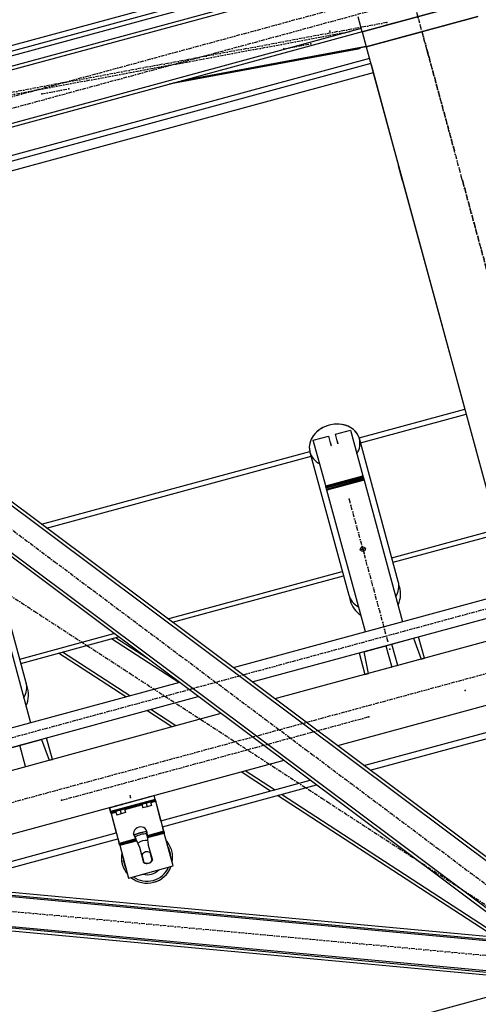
# Model space of a CAD drawing. Header units: millimetres. Extents: x 5305 to 84145, y 9066 to 76599.
# Tile 46 of 158: x 13990 to 15180, y 55730 to 58284. Entities that reach past the tile are written whole.
import ezdxf

# ---------------------------------------------------------------- set-up
doc = ezdxf.new("R2010")
doc.units = ezdxf.units.MM
doc.linetypes.add('STRICHPUNKT2', pattern=[18.5, 10, -4, 0.5, -4])
for name, color, linetype in [('01', 1, 'Continuous'), ('Kante-Höft', 7, 'Continuous'), ('Mitte-Höft', 1, 'Continuous')]:
    doc.layers.add(name, color=color, linetype=linetype)

# ---------------------------------------------------------------- blocks, each defined once
blk = doc.blocks.new('Stahlbau VA')
at = {"layer": 'Kante-Höft'}
for p, q in [((-24607.1, 24623.6), (-26388.2, 24139.7)), ((-24610.7, 24637.1), (-26226.1, 24198.2)), ((-24604, 24612.2), (-26270.5, 24159.4)), ((-24597.2, 24587.1), (-26555.9, 24055)), ((-24594.8, 24578.5), (-26546.7, 24048.1)), ((-24594.8, 24578.5), (-26546.7, 24048.1)), ((-24267.8, 24519.1), (-24557.3, 24440.5)), ((-24557.3, 24440.5), (-24267.8, 24519.1)), ((-24557.3, 24440.5), (-24567.8, 24479.1)), ((-24257.3, 24480.5), (-24546.8, 24401.9)), ((-24546.8, 24401.9), (-24257.3, 24480.5)), ((-24469, 24464.4), (-24500.9, 24455.8)), ((-24469, 24464.4), (-24500.9, 24455.8)), ((-24500.9, 24455.8), (-24469, 24464.4)), ((-24500.9, 24455.8), (-24469, 24464.4)), ((-24398, 24442.3), (-24257.3, 24480.5)), ((-24345.6, 24456.5), (-24313.8, 24465.2)), ((-24345.6, 24456.5), (-24313.8, 24465.2)), ((-24313.8, 24465.2), (-24313.8, 24465.2)), ((-24313.8, 24465.2), (-24313.8, 24465.2)), ((-24559.7, 24449.1), (-26429, 23941.3)), ((-24559.7, 24449.1), (-26429, 23941.3)), ((-24557.3, 24440.5), (-26419.8, 23934.4)), ((-24557.3, 24440.5), (-24546.8, 24401.9)), ((-24546.8, 24401.9), (-24406.2, 24440.1)), ((-24490.4, 24417.2), (-24458.5, 24425.8)), ((-24490.4, 24417.2), (-24458.5, 24425.8)), ((-24458.5, 24425.8), (-24458.5, 24425.8)), ((-24458.5, 24425.8), (-24458.5, 24425.8)), ((-24567.7, 24395.8), (-25057.8, 24304.5)), ((-24563, 24397.5), (-25048.2, 24307.1)), ((-24546.8, 24401.7), (-25034.6, 24310.8)), ((-24547, 24402.4), (-25025, 24313.4)), ((-24563, 24397.5), (-24567.7, 24395.8)), ((-24563.3, 24398.6), (-24563, 24397.5)), ((-24546.8, 24401.9), (-23962.1, 22249.9)), ((-24538.6, 24371.6), (-26347.3, 23880.2)), ((-24535, 24358.2), (-26333.2, 23869.6)), ((-24528.6, 24334.6), (-26308.4, 23851.1)), ((-24534.3, 24355.6), (-24462.9, 24093)), ((-24528.4, 24333.9), (-24462.9, 24093)), ((-24452.4, 24054.4), (-24462.9, 24093)), ((-23969.5, 22091.3), (-26603.9, 24062.1)), ((-23969.5, 22091.3), (-26603.9, 24062.1)), ((-23964.7, 22097.7), (-26599.1, 24068.5)), ((-24452.4, 24054.4), (-24442, 24015.8)), ((-24442, 24015.8), (-24291.4, 23461.7)), ((-24137.1, 22084.3), (-26667.4, 23977.3)), ((-24028.2, 22012.8), (-26662.6, 23983.7)), ((-24028.2, 22012.8), (-26662.6, 23983.7)), ((-24565, 23387.4), (-24291.4, 23461.7)), ((-24561.6, 23374.8), (-24288, 23449.1)), ((-24684.1, 23381.6), (-24645, 23392.2)), ((-24645, 23392.2), (-24638.4, 23367.8)), ((-24626.7, 23397.2), (-24587.6, 23407.8)), ((-24620.1, 23372.8), (-24626.7, 23397.2)), ((-24587.6, 23407.8), (-24555.4, 23289.2)), ((-24651.9, 23263), (-24684.1, 23381.6)), ((-24639.8, 23374.9), (-24637.8, 23367.5)), ((-24622.4, 23379.6), (-24620.4, 23372.2)), ((-24463.7, 23014.7), (-24564.5, 23385.6)), ((-25389.3, 23163.5), (-24693.3, 23352.6)), ((-25376, 23153.5), (-24689.9, 23339.9)), ((-24692.8, 23350.7), (-24592.1, 22979.9)), ((-24651.9, 23263), (-24555.4, 23289.2)), ((-24651.9, 23263), (-24555.4, 23289.2)), ((-24555.4, 23289.2), (-24553.9, 23283.6)), ((-24555.4, 23289.2), (-24554.7, 23286.6)), ((-24651.2, 23260.4), (-24651.9, 23263)), ((-24650.4, 23257.4), (-24651.9, 23263)), ((-24651.2, 23260.4), (-24554.7, 23286.6)), ((-24650.5, 23257.7), (-24554, 23283.9)), ((-24649.7, 23254.8), (-24553.2, 23281)), ((-24552.4, 23278.1), (-24648.9, 23251.9)), ((-24552.4, 23278.1), (-24648.9, 23251.9)), ((-24554.7, 23286.6), (-24554, 23283.9)), ((-24554, 23283.9), (-24553.2, 23281)), ((-24553.2, 23281), (-24552.4, 23278.1)), ((-24552.4, 23278.1), (-24452.5, 22910.6)), ((-24650.5, 23257.7), (-24651.2, 23260.4)), ((-24649.7, 23254.8), (-24650.5, 23257.7)), ((-24648.9, 23251.9), (-24649.7, 23254.8)), ((-24549, 22884.3), (-24648.9, 23251.9)), ((-24480.5, 23076.3), (-24206.9, 23150.6)), ((-24477.3, 23064.8), (-24203.8, 23139.1)), ((-25428.7, 22752.5), (-25529.5, 23123.4)), ((-25061.7, 22918.4), (-24608.8, 23041.4)), ((-25517.4, 23015.9), (-25417.5, 22648.4)), ((-25049.6, 22909.3), (-24605.7, 23029.9)), ((-24163, 22989.2), (-24891.7, 22791.2)), ((-24842.7, 22754.5), (-24150.4, 22942.6)), ((-25445.5, 22814.1), (-25201.3, 22880.5)), ((-24135.2, 22886.8), (-24783.9, 22710.5)), ((-25442.4, 22802.6), (-25189.2, 22871.4)), ((-25032.9, 22752.9), (-25207.5, 22866.4)), ((-25032.9, 22752.9), (-25207.5, 22866.4)), ((-25114.3, 22815.3), (-25197.1, 22869.2)), ((-24551.9, 22833.1), (-24424.1, 22867.9)), ((-24480.3, 22852.6), (-24477.4, 22853.4)), ((-24480.3, 22852.6), (-24477.4, 22853.4)), ((-24477.4, 22853.4), (-24468.7, 22855.7)), ((-24477.4, 22853.4), (-24468.7, 22855.7)), ((-24424.1, 22867.9), (-24404.6, 22813.6)), ((-24395.7, 22816), (-24410.9, 22871.8)), ((-25170, 22715.6), (-25344.6, 22829.2)), ((-25159.7, 22718.4), (-25334.3, 22832)), ((-25159.7, 22718.4), (-25334.3, 22832)), ((-24565.3, 22829.9), (-24550.1, 22774)), ((-24541.3, 22776.4), (-24551.9, 22833.1)), ((-24507.3, 22845.3), (-24498.6, 22847.6)), ((-24507.3, 22845.3), (-24498.6, 22847.6)), ((-24498.6, 22847.6), (-24495.7, 22848.4)), ((-24498.6, 22847.6), (-24495.7, 22848.4)), ((-24495.7, 22848.4), (-24480.7, 22792.9)), ((-24465.2, 22797.1), (-24480.3, 22852.6)), ((-24404.6, 22813.6), (-24395.7, 22816)), ((-24481.6, 22792.7), (-24480.7, 22792.9)), ((-24480.7, 22792.9), (-24481.6, 22792.7)), ((-24465.2, 22797.1), (-24464.3, 22797.4)), ((-24464.3, 22797.4), (-24465.2, 22797.1)), ((-25031.3, 22753.3), (-26353.6, 22394)), ((-24550.1, 22774), (-24541.3, 22776.4)), ((-24093.2, 22732.4), (-24621.3, 22588.9)), ((-26340.9, 22347.4), (-24982.3, 22716.6)), ((-25050.7, 22638), (-25115.7, 22680.3)), ((-25040.4, 22640.8), (-25105.4, 22683.1)), ((-25040.4, 22640.8), (-25105.4, 22683.1)), ((-24923.5, 22672.6), (-26325.8, 22291.6)), ((-24552.7, 22537.6), (-24075.5, 22667.2)), ((-24536.5, 22525.4), (-24071.3, 22651.8)), ((-25516.9, 22571), (-25389.2, 22605.7)), ((-25389.2, 22605.7), (-25369.6, 22551.4)), ((-25360.8, 22553.8), (-25375.9, 22609.6)), ((-25445.3, 22590.4), (-25442.4, 22591.2)), ((-25445.3, 22590.4), (-25442.4, 22591.2)), ((-25430.2, 22534.9), (-25445.3, 22590.4)), ((-25442.4, 22591.2), (-25433.7, 22593.6)), ((-25442.4, 22591.2), (-25433.7, 22593.6)), ((-24760.9, 22551), (-25877.6, 22247.6)), ((-25369.6, 22551.4), (-25360.8, 22553.8)), ((-25430.2, 22534.9), (-25429.3, 22535.2)), ((-25429.3, 22535.2), (-25430.2, 22534.9)), ((-24784.7, 22474.6), (-24860.6, 22523.9)), ((-24784.7, 22474.6), (-24860.6, 22523.9)), ((-25079.2, 22394.6), (-24692.3, 22499.7)), ((-24795.1, 22471.7), (-24870.9, 22521.1)), ((-25075, 22379.1), (-24676.1, 22487.5)), ((-25212.7, 22428.2), (-25096.9, 22459.7)), ((-25094.2, 22450), (-25210, 22418.6)), ((-25127.5, 22451.4), (-25135.5, 22449.2)), ((-25127.5, 22451.4), (-25135.5, 22449.2)), ((-25135.5, 22449.2), (-25135.5, 22449.2)), ((-25135.5, 22449.2), (-25135.5, 22449.2)), ((-25132.8, 22439.6), (-25103.9, 22447.4)), ((-25127.5, 22451.4), (-25129.7, 22450.8)), ((-25129.7, 22450.8), (-25127.5, 22451.4)), ((-25106.5, 22457.1), (-25114.4, 22454.9)), ((-25106.5, 22457.1), (-25114.4, 22454.9)), ((-25112.3, 22455.5), (-25114.4, 22454.9)), ((-25114.4, 22454.9), (-25112.3, 22455.5)), ((-25112.3, 22455.5), (-25112.3, 22455.5)), ((-25112.3, 22455.5), (-25112.3, 22455.5)), ((-25110.6, 22445.6), (-25103.9, 22447.4)), ((-25110.2, 22445.7), (-25110.6, 22445.6)), ((-25110.6, 22445.6), (-25110.6, 22445.6)), ((-25105.5, 22441.8), (-25092.9, 22445.2)), ((-25092.9, 22445.2), (-25105.5, 22441.8)), ((-25103.1, 22444.5), (-25103.9, 22447.4)), ((-25103.8, 22447.1), (-25094.1, 22449.7)), ((-25103.5, 22446.1), (-25093.9, 22448.8)), ((-25103.1, 22444.6), (-25093.5, 22447.2)), ((-25096.7, 22459), (-25096.9, 22459.7)), ((-25094.2, 22450), (-25096.9, 22459.7)), ((-25096.2, 22457.1), (-25096.7, 22459)), ((-25095.3, 22454), (-25096.2, 22457.1)), ((-25094.2, 22450), (-25095.3, 22454)), ((-25094.2, 22450), (-25094.2, 22450)), ((-25092.9, 22445.2), (-25094.2, 22450)), ((-25094.2, 22450), (-25094.1, 22449.7)), ((-25094.1, 22449.7), (-25093.9, 22448.8)), ((-25093.9, 22448.8), (-25093.5, 22447.2)), ((-25093.5, 22447.2), (-25092.9, 22445.2)), ((-25079.2, 22394.6), (-25092.9, 22445.2)), ((-25092.9, 22445.2), (-25092.9, 22445.2)), ((-25071.8, 22367.4), (-25092.9, 22445.2)), ((-24213, 22093.2), (-24777.1, 22460.1)), ((-24195.9, 22091.6), (-24766.7, 22462.9)), ((-24195.9, 22091.6), (-24766.7, 22462.9)), ((-25212.7, 22428.2), (-25212.7, 22428.2)), ((-25212.7, 22428.2), (-25212.7, 22428.2)), ((-25210, 22418.6), (-25212.7, 22428.2)), ((-25212.7, 22428.2), (-25212.7, 22428.2)), ((-25212.7, 22428.2), (-25212.5, 22427.6)), ((-25212.5, 22427.6), (-25212, 22425.7)), ((-25212.5, 22427.6), (-25212.5, 22427.6)), ((-25212, 22425.7), (-25211.1, 22422.6)), ((-25212, 22425.7), (-25212, 22425.7)), ((-25211.1, 22422.6), (-25210, 22418.6)), ((-25211.1, 22422.6), (-25211.1, 22422.6)), ((-25209.9, 22418.3), (-25200.3, 22420.9)), ((-25209.7, 22417.3), (-25200, 22419.9)), ((-25195.1, 22433), (-25203, 22430.9)), ((-25195.1, 22433), (-25203, 22430.9)), ((-25203, 22430.9), (-25203, 22430.9)), ((-25203, 22430.9), (-25203, 22430.9)), ((-25200.4, 22421.2), (-25171.4, 22429.1)), ((-25200.4, 22421.2), (-25193.6, 22423)), ((-25200.4, 22421.2), (-25199.6, 22418.3)), ((-25199.6, 22418.3), (-25170.7, 22426.2)), ((-25195.1, 22433), (-25197.2, 22432.4)), ((-25197.2, 22432.4), (-25195.1, 22433)), ((-25185.1, 22422.2), (-25196.7, 22419.1)), ((-25196.7, 22419.1), (-25194.1, 22409.4)), ((-25193.6, 22423), (-25194.1, 22422.9)), ((-25193.6, 22423), (-25193.6, 22423)), ((-25176.9, 22424.5), (-25193.3, 22420)), ((-25177.4, 22424.3), (-25192.8, 22420.1)), ((-25173.5, 22425.4), (-25185.1, 22422.2)), ((-25185.1, 22422.2), (-25182.5, 22412.6)), ((-25174.1, 22438.7), (-25182, 22436.6)), ((-25174.1, 22438.7), (-25182, 22436.6)), ((-25179.9, 22437.2), (-25182, 22436.6)), ((-25182, 22436.6), (-25179.9, 22437.2)), ((-25179.9, 22437.2), (-25179.9, 22437.2)), ((-25179.9, 22437.2), (-25179.9, 22437.2)), ((-25178.2, 22427.2), (-25171.4, 22429.1)), ((-25177.7, 22427.4), (-25178.2, 22427.2)), ((-25178.2, 22427.2), (-25178.2, 22427.2)), ((-25173.5, 22425.4), (-25170.9, 22415.7)), ((-25173, 22423.5), (-25128.6, 22435.5)), ((-25128.6, 22435.5), (-25173, 22423.5)), ((-25170.7, 22426.2), (-25171.4, 22429.1)), ((-25171.3, 22428.7), (-25132.7, 22439.2)), ((-25171.1, 22427.8), (-25132.5, 22438.3)), ((-25170.7, 22426.2), (-25132.1, 22436.7)), ((-25132.8, 22439.6), (-25126.1, 22441.4)), ((-25132.8, 22439.6), (-25132.1, 22436.7)), ((-25132.1, 22436.7), (-25103.1, 22444.5)), ((-25117.6, 22440.6), (-25129.2, 22437.5)), ((-25129.2, 22437.5), (-25126.5, 22427.8)), ((-25126.1, 22441.4), (-25126.6, 22441.3)), ((-25115, 22430.9), (-25126.5, 22427.8)), ((-25126.1, 22441.4), (-25126.1, 22441.4)), ((-25109.4, 22442.8), (-25125.8, 22438.4)), ((-25109.9, 22442.7), (-25125.3, 22438.5)), ((-25106, 22443.7), (-25117.6, 22440.6)), ((-25117.6, 22440.6), (-25115, 22430.9)), ((-25103.4, 22434.1), (-25115, 22430.9)), ((-25106, 22443.7), (-25103.4, 22434.1)), ((-25210, 22418.6), (-25210, 22418.6)), ((-25210, 22418.6), (-25210, 22418.6)), ((-25210, 22418.6), (-25210, 22418.6)), ((-25210, 22418.6), (-25210, 22418.6)), ((-25209.9, 22418.3), (-25210, 22418.6)), ((-25210, 22418.6), (-25208.7, 22413.8)), ((-25209.7, 22417.3), (-25209.9, 22418.3)), ((-25209.3, 22415.8), (-25209.7, 22417.3)), ((-25209.3, 22415.8), (-25199.6, 22418.4)), ((-25208.7, 22413.8), (-25209.3, 22415.8)), ((-25208.7, 22413.8), (-25196.2, 22417.2)), ((-25196.2, 22417.2), (-25208.7, 22413.8)), ((-25208.7, 22413.8), (-25195, 22363.1)), ((-25208.7, 22413.8), (-25208.7, 22413.8)), ((-25208.7, 22413.8), (-25208.7, 22413.8)), ((-25208.7, 22413.8), (-25187.6, 22336)), ((-25182.5, 22412.6), (-25194.1, 22409.4)), ((-25170.9, 22415.7), (-25182.5, 22412.6)), ((-25116, 22360.6), (-25116.8, 22370.2)), ((-25115.5, 22365.5), (-25116.7, 22370)), ((-25073.1, 22372.2), (-25075, 22379.1)), ((-25071.8, 22367.4), (-25073.1, 22372.2)), ((-25072.5, 22370), (-25073.1, 22372.2)), ((-25071.8, 22367.6), (-25072.5, 22370)), ((-25685.7, 22229.8), (-25195, 22363.1)), ((-25640.2, 22225.6), (-25190.8, 22347.7)), ((-25190.8, 22347.7), (-25188.9, 22340.8)), ((-25144.7, 22347.6), (-25187.6, 22336)), ((-25187.6, 22336), (-25144.7, 22347.6)), ((-25187.3, 22334.8), (-25144.1, 22346.5)), ((-25187, 22333.6), (-25143.6, 22345.4)), ((-25186.6, 22332.4), (-25143.2, 22344.2)), ((-25186.3, 22331.1), (-25142.9, 22342.9)), ((-25142.9, 22342.9), (-25186.3, 22331.1)), ((-25150.1, 22361.1), (-25146, 22352.4)), ((-25148.9, 22356.5), (-25150.1, 22360.9)), ((-25149.1, 22359), (-25116.6, 22367.8)), ((-25144.7, 22347.6), (-25148.9, 22356.5)), ((-25146, 22352.4), (-25144.7, 22347.6)), ((-25146, 22352.4), (-25144.7, 22347.6)), ((-25145.2, 22350.2), (-25144.1, 22346.5)), ((-25143.6, 22345.4), (-25145.2, 22350.2)), ((-25145.2, 22350.2), (-25144.7, 22347.6)), ((-25143.6, 22345.4), (-25144.2, 22347.9)), ((-25134.4, 22325.2), (-25143.8, 22346.2)), ((-25142.9, 22342.9), (-25143.8, 22346.2)), ((-25143.6, 22345.4), (-25143.2, 22344.2)), ((-25143.2, 22344.2), (-25142.9, 22342.9)), ((-25114.7, 22355.8), (-25116, 22360.6)), ((-25114.7, 22355.8), (-25116, 22360.6)), ((-25114.6, 22354.6), (-25115.6, 22358.3)), ((-25114.7, 22355.8), (-25115.6, 22358.3)), ((-25115.5, 22365.5), (-25114.7, 22355.8)), ((-25115.2, 22355.8), (-25114.6, 22354.6)), ((-25115.2, 22355.8), (-25114.5, 22353.3)), ((-25114.8, 22354.1), (-25113.9, 22350.8)), ((-25114.8, 22354.1), (-25112.2, 22331.2)), ((-25114.7, 22355.8), (-25071.8, 22367.4)), ((-25071.8, 22367.4), (-25114.7, 22355.8)), ((-25114.6, 22354.6), (-25071.5, 22366.3)), ((-25114.5, 22353.3), (-25071.2, 22365.1)), ((-25114.2, 22352.1), (-25114.5, 22353.3)), ((-25114.2, 22352.1), (-25070.8, 22363.9)), ((-25113.9, 22350.8), (-25114.2, 22352.1)), ((-25070.5, 22362.6), (-25113.9, 22350.8)), ((-25113.9, 22350.8), (-25070.5, 22362.6)), ((-25071.2, 22365.1), (-25071.8, 22367.6)), ((-25071.8, 22367.4), (-25071.8, 22367.4)), ((-25071.8, 22367.4), (-25071.5, 22366.3)), ((-25071.5, 22366.3), (-25071.2, 22365.1)), ((-25070.5, 22362.6), (-25071.2, 22365.1)), ((-25071.2, 22365.1), (-25070.8, 22363.9)), ((-25070.8, 22363.9), (-25070.5, 22362.6)), ((-25047.3, 22277.3), (-25070.5, 22362.6)), ((-25188.9, 22340.8), (-25188.3, 22338.5)), ((-25187.6, 22336), (-25188.9, 22340.8)), ((-25188.3, 22338.5), (-25188.3, 22338.5)), ((-25188.3, 22338.5), (-25187.6, 22336.1)), ((-25187.6, 22336.1), (-25187, 22333.7)), ((-25187.3, 22334.8), (-25187.6, 22336)), ((-25187.6, 22336), (-25187.6, 22336)), ((-25187.6, 22336), (-25187.6, 22336)), ((-25187, 22333.6), (-25187.3, 22334.8)), ((-25187, 22333.7), (-25186.3, 22331.1)), ((-25187, 22333.7), (-25187, 22333.7)), ((-25186.6, 22332.4), (-25187, 22333.6)), ((-25186.3, 22331.1), (-25186.6, 22332.4)), ((-25186.3, 22331.1), (-25186.3, 22331.1)), ((-25186.3, 22331.1), (-25186.3, 22331.1)), ((-25186.3, 22331.1), (-25163.1, 22245.8)), ((-25123.7, 22285.9), (-25134.4, 22325.2)), ((-25112.2, 22331.2), (-25101.5, 22292)), ((-25128.7, 22306.2), (-25123.4, 22286.5)), ((-25128.7, 22306.2), (-25123.4, 22286.5)), ((-25102.1, 22292.3), (-25107.5, 22311.9)), ((-25107.5, 22311.9), (-25102.1, 22292.3)), ((-26313.9, 22277), (-24142.1, 22075.5)), ((-26313.6, 22280.5), (-24141.1, 22079)), ((-26312.9, 22288), (-24139.9, 22086.4)), ((-25163.1, 22245.8), (-25047.3, 22277.3)), ((-25163.1, 22245.8), (-25163.1, 22245.8)), ((-26300.2, 22197.4), (-24044.4, 21988.2)), ((-26299.2, 22193.8), (-24054.1, 21985.5)), ((-26297.1, 22186.1), (-24074.7, 21979.9)), ((-24030.4, 21992), (-26092.2, 21431.8))]:
    blk.add_line(p, q, dxfattribs=at)
blk.add_circle((-24555.5, 23099), 6, dxfattribs=at)
for centre, radius, start, end in [((-24524.1, 22983.2), 66.5, 333.9535, 22.1362), ((-24524.1, 22983.2), 66.5, 188.2638, 195.2), ((-24524.1, 22983.2), 66.5, 195.2, 236.4465), ((-25489.1, 22721), 66.5, 333.9535, 22.1362), ((-25115.4, 22299.2), 66.5, 105.2955, 119.5398), ((-25115.4, 22299.2), 66.5, 105.2955, 119.5398), ((-25115.4, 22299.2), 66.5, 105.2955, 119.5398), ((-25115.4, 22299.2), 66.5, 105.2955, 119.5398), ((-25115.4, 22299.2), 66.5, 105.2955, 119.5398), ((-25115.4, 22299.2), 66.5, 105.1045, 119.5398), ((-25115.4, 22299.2), 66.5, 105.1045, 119.5398), ((-25115.4, 22299.2), 66.5, 105.1045, 119.5398), ((-25115.4, 22299.2), 66.5, 105.1045, 119.5398), ((-25115.4, 22299.2), 66.5, 105.1045, 119.5398), ((-25115.4, 22299.2), 66.5, 105.1045, 119.5398), ((-25115.4, 22299.2), 66.5, 105.1045, 119.5398), ((-25115.4, 22299.2), 66.5, 105.1045, 119.5398), ((-25115.4, 22299.2), 66.5, 105.1045, 119.5398), ((-25115.4, 22299.2), 66.5, 105.1045, 119.5398), ((-25115.4, 22299.2), 66.5, 105.1045, 119.5398), ((-25115.4, 22299.2), 66.5, 105.1045, 119.5398), ((-25115.4, 22299.2), 66.5, 105.1045, 119.5398), ((-25115.4, 22299.2), 66.5, 105.1045, 119.5398), ((-25115.4, 22299.2), 66.5, 105.1045, 119.5398), ((-25115.4, 22299.2), 66.5, 105.1045, 119.5398), ((-25115.4, 22299.2), 61.5, 105.1421, 119.8801), ((-25115.4, 22299.2), 44.5, 87.6358, 122.7642), ((-25115.4, 22299.2), 44.5, 87.6358, 122.7642), ((-25115.4, 22299.2), 44.5, 87.6358, 122.7642), ((-25115.4, 22299.2), 44.5, 87.6358, 122.7642), ((-25115.4, 22299.2), 44.5, 87.6358, 122.7642), ((-25115.4, 22299.2), 44.5, 87.6358, 122.7642), ((-25115.4, 22299.2), 44.5, 87.6358, 122.7642), ((-25115.4, 22299.2), 44.5, 87.6358, 122.7642), ((-25115.4, 22299.2), 44.5, 87.6358, 122.7642), ((-25115.4, 22299.2), 44.5, 87.6358, 122.7642), ((-25115.4, 22299.2), 44.5, 87.6358, 122.7642), ((-25115.4, 22299.2), 44.5, 87.6358, 122.7642), ((-25115.4, 22299.2), 44.5, 87.6358, 122.7642), ((-25115.4, 22299.2), 44.5, 87.6358, 122.7642), ((-25115.4, 22299.2), 44.5, 87.6358, 122.7642), ((-25115.4, 22299.2), 44.5, 87.6358, 122.7642), ((-25115.4, 22299.2), 44.5, 87.6358, 122.7642), ((-25115.4, 22299.2), 44.5, 87.6358, 122.7642), ((-25115.4, 22299.2), 44.5, 87.6358, 122.7642), ((-25115.4, 22299.2), 44.5, 87.6358, 122.7642), ((-25115.4, 22299.2), 44.5, 87.6358, 122.7642), ((-25115.4, 22299.2), 44.5, 87.6358, 122.7642), ((-25115.4, 22299.2), 66.5, 90.8602, 105.1045), ((-25115.4, 22299.2), 66.5, 90.8602, 105.1045), ((-25115.4, 22299.2), 66.5, 90.8602, 105.1045), ((-25115.4, 22299.2), 66.5, 90.8602, 105.1045), ((-25115.4, 22299.2), 66.5, 90.8602, 105.1045), ((-25115.4, 22299.2), 66.5, 90.8602, 105.1045), ((-25115.4, 22299.2), 66.5, 90.8602, 105.1045), ((-25115.4, 22299.2), 66.5, 90.8602, 105.1045), ((-25115.4, 22299.2), 66.5, 90.8602, 105.1045), ((-25115.4, 22299.2), 66.5, 90.8602, 105.1045), ((-25115.4, 22299.2), 66.5, 90.8602, 105.1045), ((-25115.4, 22299.2), 66.5, 90.8602, 105.1045), ((-25115.4, 22299.2), 66.5, 90.8602, 105.1045), ((-25115.4, 22299.2), 66.5, 90.8602, 105.1045), ((-25115.4, 22299.2), 66.5, 90.8602, 105.1045), ((-25115.4, 22299.2), 66.5, 90.8602, 105.1045), ((-25115.4, 22299.2), 66.5, 90.8602, 105.1045), ((-25115.4, 22299.2), 66.5, 90.8602, 105.1045), ((-25115.4, 22299.2), 66.5, 90.8602, 105.1045), ((-25115.4, 22299.2), 66.5, 90.8602, 105.1045), ((-25115.4, 22299.2), 66.5, 90.8602, 105.1045), ((-25115.4, 22299.2), 61.5, 90.5199, 105.1421), ((-25115.4, 22299.2), 66.5, 15.2, 40.7438), ((-25115.4, 22299.2), 66.5, 15.2, 40.7438), ((-25115.4, 22299.2), 66.5, 15.2, 40.7438), ((-25115.4, 22299.2), 66.5, 15.2, 40.7438), ((-25115.4, 22299.2), 66.5, 15.2, 40.7438), ((-25115.4, 22299.2), 66.5, 15.2, 40.7438), ((-25115.4, 22299.2), 66.5, 15.2, 40.7438), ((-25115.4, 22299.2), 66.5, 15.2, 40.7438), ((-25115.4, 22299.2), 66.5, 15.2, 40.7438), ((-25115.4, 22299.2), 66.5, 15.2, 40.7438), ((-25115.4, 22299.2), 66.5, 15.2, 40.7438), ((-25115.4, 22299.2), 66.5, 15.2, 40.7438), ((-25115.4, 22299.2), 66.5, 15.2, 40.7438), ((-25115.4, 22299.2), 66.5, 15.2, 40.7438), ((-25115.4, 22299.2), 66.5, 15.2, 40.7438), ((-25115.4, 22299.2), 66.5, 15.2, 40.7438), ((-25115.4, 22299.2), 66.5, 15.2, 40.7438), ((-25115.4, 22299.2), 66.5, 15.2, 40.7438), ((-25115.4, 22299.2), 66.5, 15.2, 40.7438), ((-25115.4, 22299.2), 66.5, 15.2, 40.7438), ((-25115.4, 22299.2), 66.5, 15.2, 40.7438), ((-25115.4, 22299.2), 61.5, 15.2, 27.8804), ((-25115.4, 22299.2), 66.5, 169.6562, 195.391), ((-25115.4, 22299.2), 66.5, 169.6562, 195.391), ((-25115.4, 22299.2), 66.5, 169.6562, 195.391), ((-25115.4, 22299.2), 66.5, 169.6562, 195.391), ((-25115.4, 22299.2), 66.5, 169.6562, 195.391), ((-25115.4, 22299.2), 66.5, 169.6562, 195.009), ((-25115.4, 22299.2), 66.5, 169.6562, 195.009), ((-25115.4, 22299.2), 66.5, 169.6562, 195.009), ((-25115.4, 22299.2), 66.5, 169.6562, 195.009), ((-25115.4, 22299.2), 66.5, 169.6562, 195.009), ((-25115.4, 22299.2), 66.5, 169.6562, 195.009), ((-25115.4, 22299.2), 66.5, 169.6562, 195.009), ((-25115.4, 22299.2), 66.5, 169.6562, 195.009), ((-25115.4, 22299.2), 66.5, 169.6562, 195.009), ((-25115.4, 22299.2), 66.5, 169.6562, 195.009), ((-25115.4, 22299.2), 66.5, 169.6562, 195.009), ((-25115.4, 22299.2), 66.5, 169.6562, 195.009), ((-25115.4, 22299.2), 66.5, 169.6562, 195.009), ((-25115.4, 22299.2), 66.5, 169.6562, 195.009), ((-25115.4, 22299.2), 66.5, 169.6562, 195.009), ((-25115.4, 22299.2), 66.5, 169.6562, 195.009), ((-25115.4, 22299.2), 61.5, 182.5196, 195.0842), ((-25115.4, 22299.2), 15, 152.3666, 155.2555), ((-25115.4, 22299.2), 15, 58.0334, 152.3666), ((-25115.6, 22299.7), 16, 239.2486, 331.1514), ((-25115.4, 22299.2), 15, 238.0334, 332.3666), ((-25115.4, 22299.2), 15, 55.1445, 58.0334), ((-25115.4, 22299.2), 15, 332.3666, 335.2555), ((-25115.4, 22299.2), 61.5, 2.5196, 15.2), ((-25115.4, 22299.2), 66.5, 349.6562, 15.2), ((-25115.4, 22299.2), 66.5, 349.6562, 15.2), ((-25115.4, 22299.2), 66.5, 349.6562, 15.2), ((-25115.4, 22299.2), 66.5, 349.6562, 15.2), ((-25115.4, 22299.2), 66.5, 349.6562, 15.2), ((-25115.4, 22299.2), 66.5, 349.6562, 15.2), ((-25115.4, 22299.2), 66.5, 349.6562, 15.2), ((-25115.4, 22299.2), 66.5, 349.6562, 15.2), ((-25115.4, 22299.2), 66.5, 349.6562, 15.2), ((-25115.4, 22299.2), 66.5, 349.6562, 15.2), ((-25115.4, 22299.2), 66.5, 349.6562, 15.2), ((-25115.4, 22299.2), 66.5, 349.6562, 15.2), ((-25115.4, 22299.2), 66.5, 349.6562, 15.2), ((-25115.4, 22299.2), 66.5, 349.6562, 15.2), ((-25115.4, 22299.2), 66.5, 349.6562, 15.2), ((-25115.4, 22299.2), 66.5, 349.6562, 15.2), ((-25115.4, 22299.2), 66.5, 349.6562, 15.2), ((-25115.4, 22299.2), 66.5, 349.6562, 15.2), ((-25115.4, 22299.2), 66.5, 349.6562, 15.2), ((-25115.4, 22299.2), 66.5, 349.6562, 15.2), ((-25115.4, 22299.2), 66.5, 349.6562, 15.2), ((-25115.4, 22299.2), 66.5, 195.009, 220.7438), ((-25115.4, 22299.2), 66.5, 195.009, 220.7438), ((-25115.4, 22299.2), 66.5, 195.009, 220.7438), ((-25115.4, 22299.2), 66.5, 195.009, 220.7438), ((-25115.4, 22299.2), 66.5, 195.009, 220.7438), ((-25115.4, 22299.2), 66.5, 195.009, 220.7438), ((-25115.4, 22299.2), 66.5, 195.009, 220.7438), ((-25115.4, 22299.2), 66.5, 195.009, 220.7438), ((-25115.4, 22299.2), 66.5, 195.009, 220.7438), ((-25115.4, 22299.2), 66.5, 195.009, 220.7438), ((-25115.4, 22299.2), 66.5, 195.009, 220.7438), ((-25115.4, 22299.2), 66.5, 195.009, 220.7438), ((-25115.4, 22299.2), 66.5, 195.009, 220.7438), ((-25115.4, 22299.2), 66.5, 195.009, 220.7438), ((-25115.4, 22299.2), 66.5, 195.009, 220.7438), ((-25115.4, 22299.2), 66.5, 195.009, 220.7438), ((-25115.4, 22299.2), 66.5, 195.391, 220.7438), ((-25115.4, 22299.2), 66.5, 195.391, 220.7438), ((-25115.4, 22299.2), 66.5, 195.391, 220.7438), ((-25115.4, 22299.2), 66.5, 195.391, 220.7438), ((-25115.4, 22299.2), 66.5, 195.391, 220.7438), ((-25115.4, 22299.2), 61.5, 195.0842, 207.8804), ((-25115.4, 22299.2), 44.5, 256.4116, 313.9884), ((-25115.4, 22299.2), 44.5, 256.4116, 313.9884), ((-25115.4, 22299.2), 44.5, 256.4116, 313.9884), ((-25115.4, 22299.2), 44.5, 256.4116, 313.9884), ((-25115.4, 22299.2), 44.5, 256.4116, 313.9884), ((-25115.4, 22299.2), 44.5, 256.4116, 313.9884), ((-25115.4, 22299.2), 44.5, 256.4116, 313.9884), ((-25115.4, 22299.2), 44.5, 256.4116, 313.9884), ((-25115.4, 22299.2), 44.5, 256.4116, 313.9884), ((-25115.4, 22299.2), 44.5, 256.4116, 313.9884), ((-25115.4, 22299.2), 44.5, 256.4116, 313.9884), ((-25115.4, 22299.2), 44.5, 256.4116, 313.9884), ((-25115.4, 22299.2), 44.5, 256.4116, 313.9884), ((-25115.4, 22299.2), 44.5, 256.4116, 313.9884), ((-25115.4, 22299.2), 44.5, 256.4116, 313.9884), ((-25115.4, 22299.2), 44.5, 256.4116, 313.9884), ((-25115.4, 22299.2), 44.5, 256.4116, 313.9884), ((-25115.4, 22299.2), 44.5, 256.4116, 313.9884), ((-25115.4, 22299.2), 44.5, 256.4116, 313.9884), ((-25115.4, 22299.2), 44.5, 256.4116, 313.9884), ((-25115.4, 22299.2), 44.5, 256.4116, 313.9884), ((-25115.4, 22299.2), 44.5, 256.4116, 313.9884), ((-25115.4, 22299.2), 15, 235.1445, 238.0334), ((-25115.4, 22299.2), 61.5, 285.1421, 335.8433), ((-25115.4, 22299.2), 66.5, 285.1045, 339.2934), ((-25115.4, 22299.2), 66.5, 285.1045, 339.2934), ((-25115.4, 22299.2), 66.5, 285.1045, 339.2934), ((-25115.4, 22299.2), 66.5, 285.1045, 339.2934), ((-25115.4, 22299.2), 66.5, 285.1045, 339.2934), ((-25115.4, 22299.2), 66.5, 285.1045, 339.2934), ((-25115.4, 22299.2), 66.5, 285.1045, 339.2934), ((-25115.4, 22299.2), 66.5, 285.1045, 339.2934), ((-25115.4, 22299.2), 66.5, 285.1045, 339.2934), ((-25115.4, 22299.2), 66.5, 285.1045, 339.2934), ((-25115.4, 22299.2), 66.5, 285.1045, 339.2934), ((-25115.4, 22299.2), 66.5, 285.1045, 339.2934), ((-25115.4, 22299.2), 66.5, 285.1045, 339.2934), ((-25115.4, 22299.2), 66.5, 285.1045, 339.2934), ((-25115.4, 22299.2), 66.5, 285.1045, 339.2934), ((-25115.4, 22299.2), 66.5, 285.1045, 339.2934), ((-25115.4, 22299.2), 66.5, 285.2955, 339.2934), ((-25115.4, 22299.2), 66.5, 285.2955, 339.2934), ((-25115.4, 22299.2), 66.5, 285.2955, 339.2934), ((-25115.4, 22299.2), 66.5, 285.2955, 339.2934), ((-25115.4, 22299.2), 66.5, 285.2955, 339.2934), ((-25115.4, 22299.2), 66.5, 231.1067, 285.2955), ((-25115.4, 22299.2), 66.5, 231.1067, 285.2955), ((-25115.4, 22299.2), 66.5, 231.1067, 285.2955), ((-25115.4, 22299.2), 66.5, 231.1067, 285.2955), ((-25115.4, 22299.2), 66.5, 231.1067, 285.2955), ((-25115.4, 22299.2), 66.5, 231.1066, 285.1045), ((-25115.4, 22299.2), 66.5, 231.1066, 285.1045), ((-25115.4, 22299.2), 66.5, 231.1066, 285.1045), ((-25115.4, 22299.2), 66.5, 231.1066, 285.1045), ((-25115.4, 22299.2), 66.5, 231.1066, 285.1045), ((-25115.4, 22299.2), 66.5, 231.1066, 285.1045), ((-25115.4, 22299.2), 66.5, 231.1066, 285.1045), ((-25115.4, 22299.2), 66.5, 231.1066, 285.1045), ((-25115.4, 22299.2), 66.5, 231.1066, 285.1045), ((-25115.4, 22299.2), 66.5, 231.1066, 285.1045), ((-25115.4, 22299.2), 66.5, 231.1066, 285.1045), ((-25115.4, 22299.2), 66.5, 231.1066, 285.1045), ((-25115.4, 22299.2), 66.5, 231.1066, 285.1045), ((-25115.4, 22299.2), 66.5, 231.1066, 285.1045), ((-25115.4, 22299.2), 66.5, 231.1066, 285.1045), ((-25115.4, 22299.2), 66.5, 231.1066, 285.1045), ((-25115.4, 22299.2), 61.5, 234.5567, 285.1421)]:
    blk.add_arc(centre, radius, start, end, dxfattribs=at)
for centre, major_axis, ratio, start_param, end_param in [((-24628.7, 23368.1), (64.2, 17.4), 0.819152, 0, 3.141593), ((-24628.7, 23368.1), (64.2, 17.4), 0.819152, 0.034956, 3.106637), ((-24629.3, 23370.4), (12.1, 3.3), 0.819152, 2.374599, 2.434109), ((-24631.1, 23377.3), (12.5, 3.4), 0.819152, 3.892941, 3.947707), ((-24629.3, 23370.4), (12.1, 3.3), 0.819152, 0.707483, 0.766994), ((-24631.1, 23377.3), (12.5, 3.4), 0.819152, 5.477071, 5.531837), ((-24628.7, 23368.1), (64.2, 17.4), 0.819152, 5.563297, 6.283185), ((-24628.7, 23368.1), (64.2, 17.4), 0.819152, 3.141593, 3.86148), ((-24527.9, 22997.3), (64.2, 17.4), 0.819152, 5.563297, 6.283185), ((-24527.9, 22997.3), (64.2, 17.4), 0.819152, 6.162126, 6.283185), ((-24527.9, 22997.3), (64.2, 17.4), 0.819152, 3.141593, 3.262652), ((-24527.9, 22997.3), (64.2, 17.4), 0.819152, 3.141593, 3.86148), ((-25492.9, 22735.1), (64.2, 17.4), 0.819152, 5.563297, 6.283185), ((-25492.9, 22735.1), (64.2, 17.4), 0.819152, 6.162126, 6.283185), ((-25132.8, 22363.2), (16.9, 4.6), 0.866025, 6.283185, 9.424778), ((-25132.8, 22363.2), (16.9, 4.6), 0.866025, 3.141593, 3.295604), ((-25143.4, 22342.8), (6.9, -18.8), 0.050211, 1.959084, 2.089984), ((-25142.9, 22342.9), (7.1, -18.8), 0.025943, 1.830058, 1.960958), ((-25143.1, 22342.9), (4.44, -9.16), 0.07482, 1.949425, 2.080324), ((-25143.1, 22342.9), (4.44, -9.16), 0.07482, 1.818525, 1.949425), ((-25113.4, 22350.9), (3.5, -19.8), 0.050211, 4.193202, 4.324101), ((-25132.8, 22363.2), (16.9, 4.6), 0.866025, 6.129174, 6.283185), ((-25113.6, 22350.9), (3.4, -19.8), 0.03839, 4.323284, 4.454184), ((-25113.6, 22350.9), (0.8, -10.1), 0.07482, 4.202861, 4.333761), ((-25113.9, 22350.8), (0.7, -10.2), 0.050449, 4.329578, 4.460478)]:
    blk.add_ellipse(centre, major_axis=major_axis, ratio=ratio, start_param=start_param, end_param=end_param, dxfattribs=at)
for p in [(-24493.6, 24464.7), (-24640.8, 24442), (-24589.3, 24441.1), (-24402.1, 24441.2), (-24402.1, 24441.2), (-24760.4, 24396.7), (-24690.7, 24409.7), (-24389.5, 24394.9), (-24383.8, 24374), (-25318.4, 24292.7), (-25388.1, 24279.7), (-24318.2, 24132.4), (-24297.2, 24055.2), (-24297.2, 24055.2), (-24590.8, 23228.9), (-24590.8, 23228.9), (-24490.7, 22860.5), (-24490.7, 22860.5), (-24485.2, 22840), (-24485.2, 22840), (-24290.1, 22732.3), (-24290.1, 22732.3), (-24539.9, 22664.5), (-25336.8, 22448), (-25159, 22459.5), (-25159, 22459.5), (-25157.8, 22455.2), (-25157.8, 22455.2), (-25151.4, 22431.4), (-25151.4, 22431.4), (-25151.4, 22431.4), (-25151.4, 22431.4)]:
    blk.add_point(p, dxfattribs=at)
at = {"layer": 'Mitte-Höft', "linetype": 'STRICHPUNKT2'}
for p, q in [((-28775.1, 23373.3), (-17798, 26355.7)), ((-28728.9, 23355.8), (-17829, 26317.3)), ((-24383.8, 24374), (-24455.9, 24639.4)), ((-24493.6, 24464.7), (-28357.6, 23744.8)), ((-24456, 24468), (-24456, 24468)), ((-28327.8, 23744.6), (-24589.3, 24441.1)), ((-23817.4, 22289.2), (-24402.1, 24441.2)), ((-24760.4, 24396.7), (-24690.7, 24409.7)), ((-24389.5, 24394.9), (-24318.2, 24132.4)), ((-25388.1, 24279.7), (-25318.4, 24292.7)), ((-24297.2, 24055.2), (-23817.4, 22289.2)), ((-26633.2, 24022.9), (-23998.9, 22052.1)), ((-26511.9, 23656.4), (-24018, 22034.4)), ((-24490.7, 22860.5), (-24590.8, 23228.9)), ((-24490.7, 22860.5), (-24590.8, 23228.9)), ((-28344.9, 21828), (-23539.1, 23133.7)), ((-28344.9, 21828), (-23539.1, 23133.7)), ((-24555.5, 23099), (-24564.2, 23096.6)), ((-24555.5, 23099), (-24561.3, 23097.4)), ((-24555.5, 23099), (-24557.9, 23107.7)), ((-24555.5, 23099), (-24557.1, 23104.8)), ((-24555.5, 23099), (-24546.9, 23101.4)), ((-24555.5, 23099), (-24549.7, 23100.6)), ((-24555.5, 23099), (-24554, 23093.2)), ((-24555.5, 23099), (-24553.2, 23090.3)), ((-28789.7, 21539.3), (-23974.3, 22847.6)), ((-28789.7, 21539.3), (-23974.3, 22847.6)), ((-25336.8, 22448), (-24539.9, 22664.5)), ((-23868, 22010.9), (-26317.5, 22238.2)), ((-23868, 22010.9), (-26317.5, 22238.2))]:
    blk.add_line(p, q, dxfattribs=at)

msp = doc.modelspace()

# ---------------------------------------------------------------- block references
at = {"layer": '01'}
msp.add_blockref('Stahlbau VA', (39436, 33811.6), dxfattribs=at)

doc.saveas('drawing.dxf')
